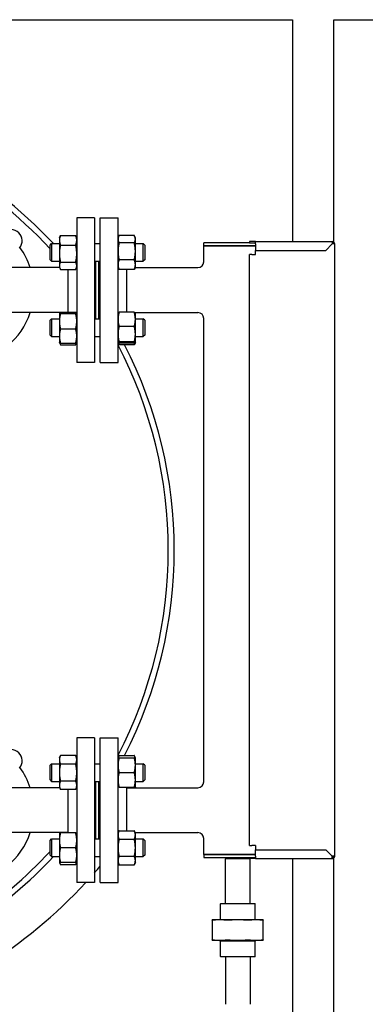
# Model space of a CAD drawing. Header units: inches. Extents: x 18 to 846, y -44 to 561.
# Tile 111 of 256: x 148 to 162, y 213 to 255. Entities that reach past the tile are written whole.
import ezdxf

# ---------------------------------------------------------------- set-up
doc = ezdxf.new("R2010")
doc.units = ezdxf.units.IN
doc.header["$LTSCALE"] = 24
doc.header["$MEASUREMENT"] = 0
doc.layers.add('Visible (ANSI)', color=7, linetype='Continuous', lineweight=30)

msp = doc.modelspace()

# ---------------------------------------------------------------- linework, layer by layer
at = {"layer": 'Visible (ANSI)'}
for p, q in [((111.16374, 255.0815), (159.16374, 255.0815)), ((159.16374, 255.0815), (159.16374, 245.694)), ((160.91374, 255.0815), (190.41374, 255.0815)), ((160.91374, 245.67206), (160.91374, 255.0815)), ((150.04124, 246.704), (150.04124, 240.584)), ((150.79124, 246.704), (150.04124, 246.704)), ((150.79124, 246.704), (150.79124, 240.584)), ((151.03624, 240.584), (151.03624, 246.704)), ((151.03624, 246.704), (151.78624, 246.704)), ((151.78624, 240.584), (151.78624, 246.704)), ((149.30724, 245.85999), (149.33927, 245.92868)), ((149.30724, 245.85999), (149.30724, 245.75139)), ((149.30724, 245.75139), (149.30724, 245.18828)), ((149.35233, 245.95466), (149.99616, 245.95466)), ((150.04124, 245.85999), (150.00921, 245.92868)), ((151.78624, 245.85999), (151.81827, 245.92868)), ((152.47516, 245.95466), (151.83133, 245.95466)), ((152.52024, 245.85999), (152.48821, 245.92868)), ((152.52024, 245.7981), (152.52024, 245.85999)), ((152.52024, 245.28171), (152.52024, 245.7981)), ((148.91624, 245.54749), (148.97874, 245.60999)), ((148.91624, 244.92249), (148.91624, 245.54749)), ((148.97874, 245.60999), (148.97874, 244.85999)), ((148.97874, 245.60999), (149.30724, 245.60999)), ((149.35233, 245.54811), (149.99616, 245.54811)), ((150.79124, 245.60999), (151.03624, 245.60999)), ((152.47516, 245.64154), (151.83133, 245.64154)), ((152.52024, 245.60999), (152.85374, 245.60999)), ((152.85374, 244.85999), (152.85374, 245.60999)), ((152.91624, 245.54749), (152.85374, 245.60999)), ((152.91624, 245.54749), (152.91624, 244.92249)), ((157.35124, 245.644), (155.41374, 245.644)), ((155.41374, 245.519), (155.41374, 245.644)), ((157.60124, 245.519), (155.41374, 245.519)), ((155.41374, 244.844), (155.41374, 245.519)), ((155.41374, 245.519), (157.60124, 245.519)), ((157.60124, 245.694), (157.35124, 245.694)), ((157.35124, 245.694), (157.35124, 245.644)), ((157.35124, 245.644), (157.60124, 245.644)), ((157.60124, 245.694), (160.85124, 245.694)), ((157.60124, 245.594), (157.60124, 245.694)), ((157.60124, 245.594), (157.60124, 245.319)), ((157.60124, 245.319), (160.57624, 245.319)), ((157.60124, 245.144), (157.60124, 245.319)), ((160.57624, 245.319), (160.85124, 245.594)), ((160.85124, 245.694), (160.85124, 245.594)), ((160.95124, 245.594), (160.85124, 245.594)), ((160.95124, 219.694), (160.95124, 245.594)), ((148.91624, 244.92249), (148.97874, 244.85999)), ((149.30724, 245.18828), (149.30724, 244.67188)), ((152.47516, 244.92187), (151.83133, 244.92187)), ((152.52024, 244.7186), (152.52024, 245.28171)), ((152.91624, 244.92249), (152.85374, 244.85999)), ((157.45124, 245.144), (157.35124, 245.144)), ((157.35124, 220.144), (157.35124, 245.144)), ((157.45124, 245.144), (157.60124, 245.144)), ((149.3147, 244.594), (146.92928, 244.594)), ((148.97874, 244.85999), (149.30724, 244.85999)), ((149.30724, 244.67188), (149.30724, 244.60999)), ((149.30724, 244.60999), (149.33927, 244.5413)), ((149.35233, 244.82844), (149.99616, 244.82844)), ((149.35233, 244.51532), (149.99616, 244.51532)), ((149.66124, 244.51532), (149.66124, 242.70324)), ((150.04124, 244.60999), (150.00921, 244.5413)), ((150.79124, 244.85999), (151.03624, 244.85999)), ((150.85124, 242.42801), (150.85124, 244.85999)), ((150.97124, 242.42801), (150.97124, 244.85999)), ((150.97624, 242.42801), (150.97624, 244.85999)), ((151.78624, 244.60999), (151.81827, 244.5413)), ((152.47516, 244.51532), (151.83133, 244.51532)), ((152.16624, 242.70324), (152.16624, 244.51532)), ((152.52024, 244.60999), (152.48821, 244.5413)), ((152.51279, 244.594), (155.16374, 244.594)), ((152.52024, 244.85999), (152.85374, 244.85999)), ((152.52024, 244.60999), (152.52024, 244.7186)), ((149.32754, 242.694), (146.91374, 242.694)), ((148.91624, 242.36551), (148.97874, 242.42801)), ((148.97874, 242.42801), (148.97874, 241.67801)), ((148.97874, 242.42801), (149.30724, 242.42801)), ((149.30724, 242.67801), (149.30806, 242.67977)), ((149.30724, 242.67801), (149.30724, 242.67626)), ((149.30724, 242.67626), (149.30724, 242.32418)), ((149.30806, 242.67977), (149.3147, 242.694)), ((149.35233, 242.70324), (149.99616, 242.70324)), ((149.35233, 242.64929), (149.99616, 242.64929)), ((150.04124, 242.67801), (150.04042, 242.67977)), ((150.79124, 242.42801), (151.03624, 242.42801)), ((151.78624, 242.67801), (151.78706, 242.67977)), ((152.47516, 242.70324), (151.83133, 242.70324)), ((152.49994, 242.694), (155.16374, 242.694)), ((152.51942, 242.67977), (152.51279, 242.694)), ((152.52024, 242.67801), (152.51942, 242.67977)), ((152.52024, 242.40509), (152.52024, 242.67801)), ((152.52024, 242.42801), (152.85374, 242.42801)), ((152.52024, 241.78184), (152.52024, 242.40509)), ((152.85374, 241.67801), (152.85374, 242.42801)), ((152.91624, 242.36551), (152.85374, 242.42801)), ((155.41374, 222.844), (155.41374, 242.444)), ((148.91624, 241.74051), (148.91624, 242.36551)), ((149.30724, 242.32418), (149.30724, 241.70093)), ((149.35233, 241.99907), (149.99616, 241.99907)), ((152.47516, 242.10695), (151.83133, 242.10695)), ((152.91624, 242.36551), (152.91624, 241.74051)), ((148.91624, 241.74051), (148.97874, 241.67801)), ((148.97874, 241.67801), (149.30724, 241.67801)), ((149.30724, 241.70093), (149.30724, 241.42801)), ((150.79124, 241.67801), (151.03624, 241.67801)), ((152.52024, 241.42976), (152.52024, 241.78184)), ((152.52024, 241.67801), (152.85374, 241.67801)), ((152.91624, 241.74051), (152.85374, 241.67801)), ((149.30724, 241.42801), (149.30806, 241.42626)), ((149.30806, 241.42626), (149.33927, 241.35932)), ((149.35233, 241.40279), (149.99616, 241.40279)), ((149.35233, 241.33334), (149.99616, 241.33334)), ((150.04042, 241.42626), (150.00921, 241.35932)), ((150.04124, 241.42801), (150.04042, 241.42626)), ((151.78624, 241.42801), (151.78706, 241.42626)), ((151.78706, 241.42626), (151.81827, 241.35932)), ((152.47516, 241.45673), (151.83133, 241.45673)), ((152.47516, 241.40279), (151.83133, 241.40279)), ((152.47516, 241.33334), (151.83133, 241.33334)), ((152.51942, 241.42626), (152.48821, 241.35932)), ((152.52024, 241.42801), (152.51942, 241.42626)), ((152.52024, 241.42801), (152.52024, 241.42976)), ((150.79124, 240.584), (150.04124, 240.584)), ((151.03624, 240.584), (151.78624, 240.584)), ((150.04124, 224.704), (150.04124, 218.584)), ((150.79124, 224.704), (150.04124, 224.704)), ((150.79124, 224.704), (150.79124, 218.584)), ((151.03624, 218.584), (151.03624, 224.704)), ((151.03624, 224.704), (151.78624, 224.704)), ((151.78624, 218.584), (151.78624, 224.704)), ((149.30724, 223.85999), (149.35233, 223.95668)), ((149.30724, 223.85999), (149.30724, 223.77626)), ((149.30724, 223.77626), (149.30724, 223.23499)), ((149.99616, 223.95668), (149.35233, 223.95668)), ((150.04124, 223.85999), (149.99616, 223.95668)), ((151.78624, 223.85999), (151.83133, 223.95668)), ((151.83133, 223.95668), (152.47516, 223.95668)), ((151.83133, 223.85999), (152.47516, 223.85999)), ((152.52024, 223.85999), (152.47516, 223.95668)), ((152.52024, 223.54749), (152.52024, 223.85999)), ((148.91624, 223.54749), (148.97874, 223.60999)), ((148.91624, 222.92249), (148.91624, 223.54749)), ((148.97874, 223.60999), (148.97874, 222.85999)), ((148.97874, 223.60999), (149.30724, 223.60999)), ((149.99616, 223.59584), (149.35233, 223.59584)), ((150.79124, 223.60999), (151.03624, 223.60999)), ((152.52024, 223.60999), (152.85374, 223.60999)), ((152.52024, 222.92249), (152.52024, 223.54749)), ((152.85374, 222.85999), (152.85374, 223.60999)), ((152.91624, 223.54749), (152.85374, 223.60999)), ((152.91624, 223.54749), (152.91624, 222.92249)), ((148.91624, 222.92249), (148.97874, 222.85999)), ((148.97874, 222.85999), (149.30724, 222.85999)), ((149.30724, 223.23499), (149.30724, 222.69373)), ((149.99616, 222.87415), (149.35233, 222.87415)), ((150.79124, 222.85999), (151.03624, 222.85999)), ((150.85124, 220.42801), (150.85124, 222.85999)), ((150.97124, 220.42801), (150.97124, 222.85999)), ((150.97624, 220.42801), (150.97624, 222.85999)), ((151.83133, 223.23499), (152.47516, 223.23499)), ((152.52024, 222.60999), (152.52024, 222.92249)), ((152.52024, 222.85999), (152.85374, 222.85999)), ((152.91624, 222.92249), (152.85374, 222.85999)), ((149.3147, 222.594), (146.92928, 222.594)), ((149.30724, 222.69373), (149.30724, 222.60999)), ((149.30724, 222.60999), (149.35233, 222.5133)), ((149.99616, 222.5133), (149.35233, 222.5133)), ((149.66124, 222.5133), (149.66124, 220.67801)), ((150.04124, 222.60999), (149.99616, 222.5133)), ((151.83133, 222.60999), (152.47516, 222.60999)), ((152.16624, 220.7747), (152.16624, 222.60999)), ((152.16624, 222.594), (155.16374, 222.594)), ((152.52024, 222.60999), (152.51279, 222.594)), ((151.78624, 220.67801), (151.83133, 220.7747)), ((151.83133, 220.7747), (152.47516, 220.7747)), ((152.52024, 220.67801), (152.47516, 220.7747)), ((149.66124, 220.694), (146.91374, 220.694)), ((148.91624, 220.36551), (148.97874, 220.42801)), ((148.91624, 219.74051), (148.91624, 220.36551)), ((148.97874, 220.42801), (148.97874, 219.67801)), ((148.97874, 220.42801), (149.30724, 220.42801)), ((149.30724, 220.67801), (149.3147, 220.694)), ((149.30724, 220.67801), (149.30724, 220.36551)), ((149.30724, 220.36551), (149.30724, 219.74051)), ((149.99616, 220.67801), (149.35233, 220.67801)), ((150.79124, 220.42801), (151.03624, 220.42801)), ((151.83133, 220.41386), (152.47516, 220.41386)), ((152.51279, 220.694), (155.16374, 220.694)), ((152.52024, 220.59428), (152.52024, 220.67801)), ((152.52024, 220.05301), (152.52024, 220.59428)), ((152.52024, 220.42801), (152.85374, 220.42801)), ((152.85374, 219.67801), (152.85374, 220.42801)), ((152.91624, 220.36551), (152.85374, 220.42801)), ((152.91624, 220.36551), (152.91624, 219.74051)), ((155.41374, 219.769), (155.41374, 220.444)), ((149.99616, 220.05301), (149.35233, 220.05301)), ((152.52024, 219.51175), (152.52024, 220.05301)), ((157.35124, 220.144), (157.45124, 220.144)), ((157.60124, 220.144), (157.45124, 220.144)), ((157.60124, 220.144), (157.60124, 219.969)), ((157.60124, 219.969), (160.57624, 219.969)), ((157.60124, 219.694), (157.60124, 219.969)), ((160.85124, 219.694), (160.57624, 219.969)), ((148.91624, 219.74051), (148.97874, 219.67801)), ((148.97874, 219.67801), (149.30724, 219.67801)), ((149.30724, 219.74051), (149.30724, 219.42801)), ((150.79124, 219.67801), (151.03624, 219.67801)), ((151.83133, 219.69217), (152.47516, 219.69217)), ((152.52024, 219.67801), (152.85374, 219.67801)), ((152.52024, 219.42801), (152.52024, 219.51175)), ((152.91624, 219.74051), (152.85374, 219.67801)), ((155.41374, 219.769), (157.60124, 219.769)), ((157.60124, 219.769), (155.41374, 219.769)), ((155.41374, 219.769), (155.41374, 219.644)), ((155.41374, 219.644), (157.35124, 219.644)), ((156.32788, 219.644), (156.32624, 219.5815)), ((157.37624, 219.5815), (156.32624, 219.5815)), ((156.32624, 217.694), (156.32624, 219.5815)), ((157.35124, 219.644), (157.60124, 219.644)), ((157.35124, 219.594), (157.35124, 219.644)), ((157.60124, 219.594), (157.35124, 219.594)), ((157.37591, 219.594), (157.37624, 219.5815)), ((157.37624, 217.694), (157.37624, 219.5815)), ((157.60124, 219.694), (157.60124, 219.594)), ((157.60124, 219.594), (160.85124, 219.594)), ((159.16374, 219.594), (159.16374, 191.394)), ((160.85124, 219.594), (160.85124, 219.694)), ((160.95124, 219.694), (160.85124, 219.694)), ((160.91374, 191.394), (160.91374, 219.61594)), ((149.30724, 219.42801), (149.35233, 219.33132)), ((149.99616, 219.42801), (149.35233, 219.42801)), ((149.99616, 219.33132), (149.35233, 219.33132)), ((150.04124, 219.42801), (149.99616, 219.33132)), ((151.78624, 219.42801), (151.83133, 219.33132)), ((151.83133, 219.33132), (152.47516, 219.33132)), ((152.52024, 219.42801), (152.47516, 219.33132)), ((150.79124, 218.584), (150.04124, 218.584)), ((151.03624, 218.584), (151.78624, 218.584)), ((156.13562, 217.694), (156.11999, 217.67838)), ((157.58249, 217.67838), (156.11999, 217.67838)), ((156.11999, 217.005), (156.11999, 217.67838)), ((156.13562, 217.694), (157.56687, 217.694)), ((157.56687, 217.694), (157.58249, 217.67838)), ((157.58249, 217.005), (157.58249, 217.67838)), ((156.08757, 217.005), (155.77124, 217.005)), ((156.85124, 217.005), (156.08757, 217.005)), ((157.61492, 217.005), (156.85124, 217.005)), ((157.93124, 217.005), (157.61492, 217.005)), ((155.77124, 216.9862), (155.77124, 216.1578)), ((157.93124, 216.1578), (157.93124, 216.9862)), ((155.77124, 216.139), (156.08757, 216.139)), ((156.08757, 216.139), (156.85124, 216.139)), ((156.11874, 216.109), (156.08874, 216.139)), ((157.58374, 216.109), (156.11874, 216.109)), ((156.11874, 215.45963), (156.11874, 216.109)), ((156.85124, 216.139), (157.61492, 216.139)), ((157.58374, 216.109), (157.61374, 216.139)), ((157.58374, 215.45963), (157.58374, 216.109)), ((157.61492, 216.139), (157.93124, 216.139)), ((156.11874, 215.45963), (157.58374, 215.45963)), ((156.13437, 215.444), (156.11874, 215.45963)), ((157.56812, 215.444), (156.13437, 215.444)), ((156.32624, 215.444), (156.32624, 213.4315)), ((157.37624, 215.444), (157.37624, 213.4315)), ((157.56812, 215.444), (157.58374, 215.45963))]:
    msp.add_line(p, q, dxfattribs=at)
for centre, radius, start, end in [((135.16374, 232.644), 19, 43.033083, 79.416579), ((135.16374, 232.644), 19, 43.033083, 79.416579), ((135.16374, 232.644), 18.75, 42.82219, 78.481018), ((147.24971, 245.72997), 0.48, 320.25137, 129.74863), ((145.16374, 243.644), 3.06, 18.086805, 36.080996), ((160.85124, 245.594), 0.1, 0, 90), ((160.85124, 245.594), 0.05, 0, 90), ((155.16374, 244.844), 0.25, 270, 0), ((145.16374, 243.644), 3.06, 277.039237, 341.913195), ((155.16374, 242.444), 0.25, 0, 90), ((135.16374, 232.644), 18.75, 332.440808, 27.559192), ((135.16374, 232.644), 19, 332.791655, 27.215191), ((135.16374, 232.644), 19, 332.791655, 27.215191), ((147.24971, 223.72997), 0.48, 320.25137, 129.74863), ((145.16374, 221.644), 3.06, 18.086805, 36.080996), ((155.16374, 222.844), 0.25, 270, 0), ((145.16374, 221.644), 3.06, 276.33227, 341.913195), ((155.16374, 220.444), 0.25, 0, 90), ((135.16374, 232.644), 18.75, 303.458533, 317.17781), ((135.16374, 232.644), 19, 303.525568, 316.966917), ((135.16374, 232.644), 19, 303.525568, 316.966917), ((160.85124, 219.694), 0.1, 270, 0), ((160.85124, 219.694), 0.05, 270, 0), ((135.16374, 232.644), 20.75, 318.862461, 319.901633), ((135.16374, 232.644), 20.75, 301.893568, 317.344369)]:
    msp.add_arc(centre, radius, start, end, dxfattribs=at)
for points, weights in [([(149.35233, 245.95466), (149.30724, 245.84573), (149.30724, 245.75139)], [1, 1.0379548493, 1]), ([(149.30724, 245.75139), (149.30724, 245.65705), (149.35233, 245.54811)], [1, 1.0379548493, 1]), ([(149.33927, 245.92868), (149.34521, 245.94142), (149.35233, 245.95466)], [1.00983612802, 1.00580630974, 1]), ([(149.99616, 245.95466), (150.00327, 245.94142), (150.00921, 245.92868)], [1, 1.00580630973, 1.00983612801]), ([(150.04124, 245.75139), (150.04124, 245.84573), (149.99616, 245.95466)], [1, 1.0379548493, 1]), ([(149.99616, 245.54811), (150.04124, 245.65705), (150.04124, 245.75139)], [1, 1.0379548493, 1]), ([(151.83133, 245.95466), (151.78624, 245.87076), (151.78624, 245.7981)], [1, 1.0379548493, 1]), ([(151.78624, 245.7981), (151.78624, 245.72544), (151.83133, 245.64154)], [1, 1.0379548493, 1]), ([(152.52024, 245.7981), (152.52024, 245.87076), (152.47516, 245.95466)], [1, 1.0379548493, 1]), ([(152.47516, 245.64154), (152.52024, 245.72544), (152.52024, 245.7981)], [1, 1.0379548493, 1]), ([(149.35233, 245.54811), (149.30724, 245.35528), (149.30724, 245.18828)], [1, 1.0379548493, 1]), ([(150.04124, 245.18828), (150.04124, 245.35528), (149.99616, 245.54811)], [1, 1.0379548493, 1]), ([(151.83133, 245.64154), (151.78624, 245.44871), (151.78624, 245.28171)], [1, 1.0379548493, 1]), ([(152.52024, 245.28171), (152.52024, 245.44871), (152.47516, 245.64154)], [1, 1.0379548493, 1]), ([(149.30724, 245.18828), (149.30724, 245.02128), (149.35233, 244.82844)], [1, 1.0379548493, 1]), ([(149.99616, 244.82844), (150.04124, 245.02128), (150.04124, 245.18828)], [1, 1.0379548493, 1]), ([(151.78624, 245.28171), (151.78624, 245.11471), (151.83133, 244.92187)], [1, 1.0379548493, 1]), ([(151.83133, 244.92187), (151.78624, 244.81294), (151.78624, 244.7186)], [1, 1.0379548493, 1]), ([(152.47516, 244.92187), (152.52024, 245.11471), (152.52024, 245.28171)], [1, 1.0379548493, 1]), ([(152.52024, 244.7186), (152.52024, 244.81294), (152.47516, 244.92187)], [1, 1.0379548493, 1]), ([(149.35233, 244.82844), (149.30724, 244.74454), (149.30724, 244.67188)], [1, 1.0379548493, 1]), ([(149.30724, 244.67188), (149.30724, 244.59922), (149.35233, 244.51532)], [1, 1.0379548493, 1]), ([(150.04124, 244.67188), (150.04124, 244.74454), (149.99616, 244.82844)], [1, 1.0379548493, 1]), ([(149.99616, 244.51532), (150.04124, 244.59922), (150.04124, 244.67188)], [1, 1.0379548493, 1]), ([(151.78624, 244.7186), (151.78624, 244.62426), (151.83133, 244.51532)], [1, 1.0379548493, 1]), ([(151.83133, 244.51532), (151.82421, 244.52857), (151.81827, 244.5413)], [1, 1.00580630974, 1.00983612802]), ([(152.47516, 244.51532), (152.52024, 244.62426), (152.52024, 244.7186)], [1, 1.0379548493, 1]), ([(152.48821, 244.5413), (152.48227, 244.52857), (152.47516, 244.51532)], [1.00983612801, 1.00580630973, 1]), ([(149.35233, 242.70324), (149.30724, 242.68878), (149.30724, 242.67626)], [1, 1.0379548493, 1]), ([(149.30724, 242.67626), (149.30724, 242.66375), (149.35233, 242.64929)], [1, 1.0379548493, 1]), ([(149.35233, 242.64929), (149.30724, 242.47507), (149.30724, 242.32418)], [1, 1.0379548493, 1]), ([(149.32495, 242.694), (149.32476, 242.69331), (149.32457, 242.69261)], [1.01764945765, 1.01771792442, 1.0177828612]), ([(150.04124, 242.67626), (150.04124, 242.68878), (149.99616, 242.70324)], [1, 1.0379548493, 1]), ([(149.99616, 242.64929), (150.04124, 242.66375), (150.04124, 242.67626)], [1, 1.0379548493, 1]), ([(150.04124, 242.32418), (150.04124, 242.47507), (149.99616, 242.64929)], [1, 1.0379548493, 1]), ([(151.83133, 242.70324), (151.78624, 242.54346), (151.78624, 242.40509)], [1, 1.0379548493, 1]), ([(151.78624, 242.40509), (151.78624, 242.26673), (151.83133, 242.10695)], [1, 1.0379548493, 1]), ([(151.78706, 242.67977), (151.79215, 242.69067), (151.83133, 242.70324)], [1.00887854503, 1.03282122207, 1]), ([(152.52024, 242.40509), (152.52024, 242.54346), (152.47516, 242.70324)], [1, 1.0379548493, 1]), ([(152.47516, 242.70324), (152.51434, 242.69067), (152.51942, 242.67977)], [1, 1.03282122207, 1.00887854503]), ([(152.47516, 242.10695), (152.52024, 242.26673), (152.52024, 242.40509)], [1, 1.0379548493, 1]), ([(152.50996, 242.68878), (152.50924, 242.69139), (152.50846, 242.694)], [1.01895290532, 1.01899927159, 1.01895795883]), ([(149.30724, 242.32418), (149.30724, 242.1733), (149.35233, 241.99907)], [1, 1.0379548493, 1]), ([(149.35233, 241.99907), (149.30724, 241.8393), (149.30724, 241.70093)], [1, 1.0379548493, 1]), ([(149.99616, 241.99907), (150.04124, 242.1733), (150.04124, 242.32418)], [1, 1.0379548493, 1]), ([(150.04124, 241.70093), (150.04124, 241.8393), (149.99616, 241.99907)], [1, 1.0379548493, 1]), ([(151.83133, 242.10695), (151.78624, 241.93273), (151.78624, 241.78184)], [1, 1.0379548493, 1]), ([(152.52024, 241.78184), (152.52024, 241.93273), (152.47516, 242.10695)], [1, 1.0379548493, 1]), ([(149.30724, 241.70093), (149.30724, 241.56256), (149.35233, 241.40279)], [1, 1.0379548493, 1]), ([(149.99616, 241.40279), (150.04124, 241.56256), (150.04124, 241.70093)], [1, 1.0379548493, 1]), ([(151.78624, 241.78184), (151.78624, 241.63096), (151.83133, 241.45673)], [1, 1.0379548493, 1]), ([(152.47516, 241.45673), (152.52024, 241.63096), (152.52024, 241.78184)], [1, 1.0379548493, 1]), ([(149.35233, 241.40279), (149.31315, 241.41535), (149.30806, 241.42626)], [1, 1.03282122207, 1.00887854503]), ([(149.31752, 241.41724), (149.32856, 241.37758), (149.35233, 241.33334)], [1.01895290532, 1.01965956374, 1]), ([(150.04042, 241.42626), (150.03534, 241.41535), (149.99616, 241.40279)], [1.00887854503, 1.03282122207, 1]), ([(149.99616, 241.33334), (150.01993, 241.37758), (150.03096, 241.41724)], [1, 1.01965956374, 1.01895290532]), ([(151.83133, 241.45673), (151.78624, 241.44228), (151.78624, 241.42976)], [1, 1.0379548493, 1]), ([(151.78624, 241.42976), (151.78624, 241.41724), (151.83133, 241.40279)], [1, 1.0379548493, 1]), ([(151.80357, 241.41341), (151.81405, 241.3751), (151.83133, 241.33334)], [1.0177828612, 1.01421614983, 1]), ([(151.83133, 241.33334), (151.82421, 241.34659), (151.81827, 241.35932)], [1, 1.00580630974, 1.00983612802]), ([(152.52024, 241.42976), (152.52024, 241.44228), (152.47516, 241.45673)], [1, 1.0379548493, 1]), ([(152.47516, 241.40279), (152.52024, 241.41724), (152.52024, 241.42976)], [1, 1.0379548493, 1]), ([(152.47516, 241.33334), (152.49244, 241.3751), (152.50291, 241.41341)], [1, 1.01421614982, 1.01778286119]), ([(152.48821, 241.35932), (152.48227, 241.34659), (152.47516, 241.33334)], [1.00983612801, 1.00580630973, 1]), ([(149.35233, 223.95668), (149.30724, 223.85999), (149.30724, 223.77626)], [1, 1.0379548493, 1]), ([(149.30724, 223.77626), (149.30724, 223.69252), (149.35233, 223.59584)], [1, 1.0379548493, 1]), ([(150.04124, 223.77626), (150.04124, 223.85999), (149.99616, 223.95668)], [1, 1.0379548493, 1]), ([(149.99616, 223.59584), (150.04124, 223.69252), (150.04124, 223.77626)], [1, 1.0379548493, 1]), ([(151.78624, 223.85999), (151.78624, 223.85999), (151.83133, 223.85999)], [1, 1.0379548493, 1]), ([(151.83133, 223.85999), (151.78624, 223.69252), (151.78624, 223.54749)], [1, 1.0379548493, 1]), ([(151.83133, 223.95668), (151.80756, 223.9057), (151.79652, 223.85999)], [1, 1.01965956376, 1.01895290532]), ([(152.50996, 223.85999), (152.49893, 223.9057), (152.47516, 223.95668)], [1.01895290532, 1.01965956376, 1]), ([(152.47516, 223.85999), (152.52024, 223.85999), (152.52024, 223.85999)], [1, 1.0379548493, 1]), ([(152.52024, 223.54749), (152.52024, 223.69252), (152.47516, 223.85999)], [1, 1.0379548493, 1]), ([(149.35233, 223.59584), (149.30724, 223.40246), (149.30724, 223.23499)], [1, 1.0379548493, 1]), ([(150.04124, 223.23499), (150.04124, 223.40246), (149.99616, 223.59584)], [1, 1.0379548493, 1]), ([(151.78624, 223.54749), (151.78624, 223.40246), (151.83133, 223.23499)], [1, 1.0379548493, 1]), ([(152.47516, 223.23499), (152.52024, 223.40246), (152.52024, 223.54749)], [1, 1.0379548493, 1]), ([(149.30724, 223.23499), (149.30724, 223.06752), (149.35233, 222.87415)], [1, 1.0379548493, 1]), ([(149.35233, 222.87415), (149.30724, 222.77746), (149.30724, 222.69373)], [1, 1.0379548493, 1]), ([(149.99616, 222.87415), (150.04124, 223.06752), (150.04124, 223.23499)], [1, 1.0379548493, 1]), ([(150.04124, 222.69373), (150.04124, 222.77746), (149.99616, 222.87415)], [1, 1.0379548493, 1]), ([(151.83133, 223.23499), (151.78624, 223.06752), (151.78624, 222.92249)], [1, 1.0379548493, 1]), ([(151.78624, 222.92249), (151.78624, 222.77746), (151.83133, 222.60999)], [1, 1.0379548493, 1]), ([(152.52024, 222.92249), (152.52024, 223.06752), (152.47516, 223.23499)], [1, 1.0379548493, 1]), ([(152.47516, 222.60999), (152.52024, 222.77746), (152.52024, 222.92249)], [1, 1.0379548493, 1]), ([(149.30724, 222.69373), (149.30724, 222.60999), (149.35233, 222.5133)], [1, 1.0379548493, 1]), ([(149.99616, 222.5133), (150.04124, 222.60999), (150.04124, 222.69373)], [1, 1.0379548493, 1]), ([(151.83133, 222.60999), (151.78624, 222.60999), (151.78624, 222.60999)], [1, 1.0379548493, 1]), ([(152.52024, 222.60999), (152.52024, 222.60999), (152.47516, 222.60999)], [1, 1.0379548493, 1]), ([(152.50576, 222.594), (152.50804, 222.60205), (152.50996, 222.60999)], [1.01858442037, 1.01907558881, 1.01895290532]), ([(151.83133, 220.7747), (151.78624, 220.67801), (151.78624, 220.59428)], [1, 1.0379548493, 1]), ([(152.52024, 220.59428), (152.52024, 220.67801), (152.47516, 220.7747)], [1, 1.0379548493, 1]), ([(149.30724, 220.67801), (149.30724, 220.67801), (149.35233, 220.67801)], [1, 1.0379548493, 1]), ([(149.35233, 220.67801), (149.30724, 220.51054), (149.30724, 220.36551)], [1, 1.0379548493, 1]), ([(149.30724, 220.36551), (149.30724, 220.22048), (149.35233, 220.05301)], [1, 1.0379548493, 1]), ([(149.32172, 220.694), (149.31944, 220.68595), (149.31752, 220.67801)], [1.01858442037, 1.01907558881, 1.01895290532]), ([(149.99616, 220.67801), (150.04124, 220.67801), (150.04124, 220.67801)], [1, 1.0379548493, 1]), ([(150.04124, 220.36551), (150.04124, 220.51054), (149.99616, 220.67801)], [1, 1.0379548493, 1]), ([(149.99616, 220.05301), (150.04124, 220.22048), (150.04124, 220.36551)], [1, 1.0379548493, 1]), ([(151.78624, 220.59428), (151.78624, 220.51054), (151.83133, 220.41386)], [1, 1.0379548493, 1]), ([(151.83133, 220.41386), (151.78624, 220.22048), (151.78624, 220.05301)], [1, 1.0379548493, 1]), ([(152.47516, 220.41386), (152.52024, 220.51054), (152.52024, 220.59428)], [1, 1.0379548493, 1]), ([(152.52024, 220.05301), (152.52024, 220.22048), (152.47516, 220.41386)], [1, 1.0379548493, 1]), ([(149.35233, 220.05301), (149.30724, 219.88554), (149.30724, 219.74051)], [1, 1.0379548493, 1]), ([(150.04124, 219.74051), (150.04124, 219.88554), (149.99616, 220.05301)], [1, 1.0379548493, 1]), ([(151.78624, 220.05301), (151.78624, 219.88554), (151.83133, 219.69217)], [1, 1.0379548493, 1]), ([(152.47516, 219.69217), (152.52024, 219.88554), (152.52024, 220.05301)], [1, 1.0379548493, 1]), ([(149.30724, 219.74051), (149.30724, 219.59548), (149.35233, 219.42801)], [1, 1.0379548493, 1]), ([(149.99616, 219.42801), (150.04124, 219.59548), (150.04124, 219.74051)], [1, 1.0379548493, 1]), ([(151.83133, 219.69217), (151.78624, 219.59548), (151.78624, 219.51175)], [1, 1.0379548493, 1]), ([(151.78624, 219.51175), (151.78624, 219.42801), (151.83133, 219.33132)], [1, 1.0379548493, 1]), ([(152.52024, 219.51175), (152.52024, 219.59548), (152.47516, 219.69217)], [1, 1.0379548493, 1]), ([(152.47516, 219.33132), (152.52024, 219.42801), (152.52024, 219.51175)], [1, 1.0379548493, 1]), ([(149.35233, 219.42801), (149.30724, 219.42801), (149.30724, 219.42801)], [1, 1.0379548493, 1]), ([(149.31752, 219.42801), (149.32856, 219.3823), (149.35233, 219.33132)], [1.01895290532, 1.01965956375, 1]), ([(149.99616, 219.33132), (150.01993, 219.3823), (150.03096, 219.42801)], [1, 1.01965956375, 1.01895290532]), ([(150.04124, 219.42801), (150.04124, 219.42801), (149.99616, 219.42801)], [1, 1.0379548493, 1]), ([(155.77124, 216.9862), (155.77124, 217.005), (155.77124, 217.005)], [1.06125151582, 1.04676875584, 1]), ([(156.08757, 217.005), (155.95211, 217.005), (155.80785, 216.9862)], [1, 1.04676875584, 1.06125151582]), ([(156.36728, 216.9862), (156.22302, 217.005), (156.08757, 217.005)], [1.06125151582, 1.04676875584, 1]), ([(156.85124, 217.005), (156.65968, 217.005), (156.45567, 216.9862)], [1, 1.04676875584, 1.06125151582]), ([(157.24682, 216.9862), (157.04281, 217.005), (156.85124, 217.005)], [1.06125151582, 1.04676875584, 1]), ([(157.61492, 217.005), (157.47946, 217.005), (157.3352, 216.9862)], [1, 1.04676875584, 1.06125151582]), ([(157.89463, 216.9862), (157.75037, 217.005), (157.61492, 217.005)], [1.06125151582, 1.04676875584, 1]), ([(157.93124, 217.005), (157.93124, 217.005), (157.93124, 216.9862)], [1, 1.04676875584, 1.06125151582]), ([(155.77124, 216.139), (155.77124, 216.139), (155.77124, 216.1578)], [1, 1.04676875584, 1.06125151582]), ([(155.80785, 216.1578), (155.95211, 216.139), (156.08757, 216.139)], [1.06125151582, 1.04676875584, 1]), ([(156.08757, 216.139), (156.22302, 216.139), (156.36728, 216.1578)], [1, 1.04676875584, 1.06125151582]), ([(156.45567, 216.1578), (156.65968, 216.139), (156.85124, 216.139)], [1.06125151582, 1.04676875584, 1]), ([(156.85124, 216.139), (157.04281, 216.139), (157.24682, 216.1578)], [1, 1.04676875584, 1.06125151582]), ([(157.3352, 216.1578), (157.47946, 216.139), (157.61492, 216.139)], [1.06125151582, 1.04676875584, 1]), ([(157.61492, 216.139), (157.75037, 216.139), (157.89463, 216.1578)], [1, 1.04676875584, 1.06125151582]), ([(157.93124, 216.1578), (157.93124, 216.139), (157.93124, 216.139)], [1.06125151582, 1.04676875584, 1])]:
    msp.add_rational_spline(points, weights, degree=2, dxfattribs=at)
for points, knots in [([(155.80785, 216.9862), (155.79611, 216.98467), (155.78681, 216.98392), (155.7747, 216.98392), (155.77124, 216.98467), (155.77124, 216.9862)], [0.405588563, 0.405588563, 0.405588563, 0.405588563, 0.526133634, 0.526133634, 0.646678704, 0.646678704, 0.646678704, 0.646678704]), ([(156.45567, 216.9862), (156.43906, 216.98467), (156.42245, 216.98392), (156.39322, 216.98392), (156.37902, 216.98467), (156.36728, 216.9862)], [1.30162193, 1.30162193, 1.30162193, 1.30162193, 1.422167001, 1.422167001, 1.542712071, 1.542712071, 1.542712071, 1.542712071]), ([(157.3352, 216.9862), (157.32346, 216.98467), (157.30927, 216.98392), (157.28004, 216.98392), (157.26342, 216.98467), (157.24682, 216.9862)], [0.405588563, 0.405588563, 0.405588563, 0.405588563, 0.526133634, 0.526133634, 0.646678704, 0.646678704, 0.646678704, 0.646678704]), ([(157.93124, 216.9862), (157.93124, 216.98467), (157.92778, 216.98392), (157.91567, 216.98392), (157.90637, 216.98467), (157.89463, 216.9862)], [0.405588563, 0.405588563, 0.405588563, 0.405588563, 0.526133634, 0.526133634, 0.646678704, 0.646678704, 0.646678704, 0.646678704]), ([(155.77124, 216.1578), (155.77124, 216.15933), (155.7747, 216.16009), (155.78681, 216.16009), (155.79611, 216.15933), (155.80785, 216.1578)], [1.30162193, 1.30162193, 1.30162193, 1.30162193, 1.422167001, 1.422167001, 1.542712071, 1.542712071, 1.542712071, 1.542712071]), ([(156.36728, 216.1578), (156.37902, 216.15933), (156.39322, 216.16009), (156.42245, 216.16009), (156.43906, 216.15933), (156.45567, 216.1578)], [0.405588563, 0.405588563, 0.405588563, 0.405588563, 0.526133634, 0.526133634, 0.646678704, 0.646678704, 0.646678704, 0.646678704]), ([(157.24682, 216.1578), (157.26342, 216.15933), (157.28004, 216.16009), (157.30927, 216.16009), (157.32346, 216.15933), (157.3352, 216.1578)], [1.30162193, 1.30162193, 1.30162193, 1.30162193, 1.422167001, 1.422167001, 1.542712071, 1.542712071, 1.542712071, 1.542712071]), ([(157.89463, 216.1578), (157.90637, 216.15933), (157.91567, 216.16009), (157.92778, 216.16009), (157.93124, 216.15933), (157.93124, 216.1578)], [1.30162193, 1.30162193, 1.30162193, 1.30162193, 1.422167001, 1.422167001, 1.542712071, 1.542712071, 1.542712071, 1.542712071])]:
    msp.add_open_spline(points, degree=3, knots=knots, dxfattribs=at)

doc.saveas('drawing.dxf')
